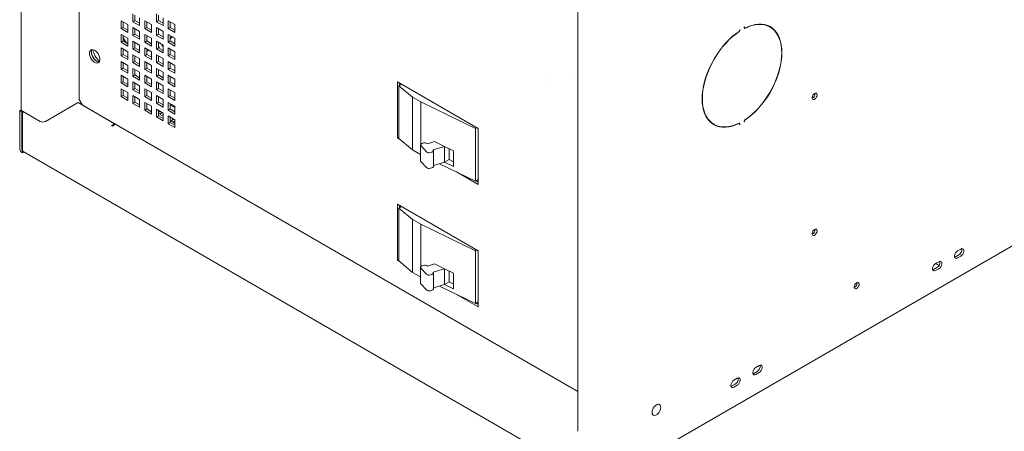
# Model space of a CAD drawing. Header units: inches. Extents: x 0 to 109, y 0 to 85.
# Tile 33 of 60: x 73.68 to 94.39, y 15.44 to 24.09. Entities that reach past the tile are written whole.
import ezdxf

# ---------------------------------------------------------------- set-up
doc = ezdxf.new("R2010")
doc.units = ezdxf.units.IN
doc.header["$MEASUREMENT"] = 0

msp = doc.modelspace()

# ---------------------------------------------------------------- linework, layer by layer
at = {"color": 7, "linetype": 'Continuous', "lineweight": 15, "ltscale": 5}
for p, q in [((73.7097, 35.0332), (73.7097, 22.2034)), ((74.9275, 22.4199), (74.9275, 34.3686)), ((85.4193, 28.2735), (85.4193, 15.4436)), ((75.9528, 23.9902), (75.8114, 24.0719)), ((75.8114, 24.0719), (75.8114, 23.9085)), ((75.8537, 24.0474), (75.8537, 23.933)), ((76.0589, 24.2148), (76.0589, 24.0515)), ((76.1011, 24.0759), (76.0589, 24.0515)), ((76.0589, 24.0515), (76.2003, 23.9698)), ((76.1011, 24.1904), (76.1011, 24.0759)), ((76.1011, 24.0759), (76.2003, 24.0186)), ((76.2003, 23.9698), (76.2003, 24.1331)), ((76.4478, 23.9903), (76.3063, 24.0719)), ((76.3063, 24.0719), (76.3063, 23.9086)), ((76.3486, 24.0475), (76.3486, 23.933)), ((76.5538, 24.2148), (76.5538, 24.0515)), ((76.5961, 24.0759), (76.5538, 24.0515)), ((76.5538, 24.0515), (76.6953, 23.9699)), ((76.5961, 24.1904), (76.5961, 24.0759)), ((76.5961, 24.0759), (76.6953, 24.0187)), ((76.6953, 23.9699), (76.6953, 24.1332)), ((76.9427, 23.9903), (76.8013, 24.0719)), ((76.8013, 24.0719), (76.8013, 23.9086)), ((76.8436, 24.0475), (76.8436, 23.933)), ((75.8537, 23.933), (75.8114, 23.9085)), ((75.8114, 23.9085), (75.9528, 23.8269)), ((75.8537, 23.933), (75.9528, 23.8757)), ((75.9528, 23.8269), (75.9528, 23.9902)), ((76.2003, 23.8473), (76.0589, 23.929)), ((76.0589, 23.929), (76.0589, 23.7657)), ((76.1011, 23.9046), (76.1011, 23.7901)), ((76.2003, 23.684), (76.2003, 23.8473)), ((76.3486, 23.933), (76.3063, 23.9086)), ((76.3063, 23.9086), (76.4478, 23.8269)), ((76.3486, 23.933), (76.4478, 23.8758)), ((76.4478, 23.8269), (76.4478, 23.9903)), ((76.6953, 23.8474), (76.5538, 23.929)), ((76.5538, 23.929), (76.5538, 23.7657)), ((76.5961, 23.9046), (76.5961, 23.7901)), ((76.6953, 23.6841), (76.6953, 23.8474)), ((76.8436, 23.933), (76.8013, 23.9086)), ((76.8013, 23.9086), (76.9427, 23.827)), ((76.8436, 23.933), (76.9427, 23.8758)), ((76.9427, 23.827), (76.9427, 23.9903)), ((88.8276, 23.8841), (88.8226, 23.8812)), ((88.8226, 23.8812), (88.8226, 23.8616)), ((88.8276, 23.8644), (88.8276, 23.8841)), ((88.9287, 23.9425), (88.9237, 23.9396)), ((88.9237, 23.9396), (88.9237, 23.92)), ((88.9237, 23.9223), (88.9308, 23.9182)), ((88.9287, 23.9228), (88.9287, 23.9425)), ((89.4659, 23.9392), (89.4236, 23.9636)), ((75.9528, 23.7044), (75.8114, 23.7861)), ((75.8114, 23.7861), (75.8114, 23.6228)), ((75.8537, 23.6472), (75.8114, 23.6228)), ((75.8114, 23.6228), (75.9528, 23.5411)), ((75.8537, 23.7617), (75.8537, 23.6472)), ((75.8537, 23.6472), (75.9528, 23.5899)), ((75.9528, 23.5411), (75.9528, 23.7044)), ((76.1011, 23.7901), (76.0589, 23.7657)), ((76.0589, 23.7657), (76.2003, 23.684)), ((76.2003, 23.5615), (76.0589, 23.6432)), ((76.0589, 23.6432), (76.0589, 23.4799)), ((76.1011, 23.7901), (76.2003, 23.7329)), ((76.1011, 23.6188), (76.1011, 23.5043)), ((76.4478, 23.7045), (76.3063, 23.7861)), ((76.3063, 23.7861), (76.3063, 23.6228)), ((76.3486, 23.6472), (76.3063, 23.6228)), ((76.3063, 23.6228), (76.4478, 23.5412)), ((76.3486, 23.7617), (76.3486, 23.6472)), ((76.3486, 23.6472), (76.4478, 23.59)), ((76.4478, 23.5412), (76.4478, 23.7045)), ((76.5961, 23.7901), (76.5538, 23.7657)), ((76.5538, 23.7657), (76.6953, 23.6841)), ((76.6953, 23.5616), (76.5538, 23.6432)), ((76.5538, 23.6432), (76.5538, 23.4799)), ((76.5961, 23.7901), (76.6953, 23.7329)), ((76.5961, 23.6188), (76.5961, 23.5043)), ((76.9427, 23.7045), (76.8013, 23.7862)), ((76.8013, 23.7862), (76.8013, 23.6228)), ((76.8436, 23.6473), (76.8013, 23.6228)), ((76.8013, 23.6228), (76.9427, 23.5412)), ((76.8436, 23.7617), (76.8436, 23.6473)), ((76.8872, 23.7366), (76.8436, 23.6972)), ((76.8436, 23.6913), (76.8912, 23.7343)), ((76.8436, 23.6473), (76.9427, 23.59)), ((76.9427, 23.5412), (76.9427, 23.7045)), ((75.9528, 23.4186), (75.8114, 23.5003)), ((75.8114, 23.5003), (75.8114, 23.337)), ((75.8537, 23.4759), (75.8537, 23.3614)), ((75.9528, 23.2553), (75.9528, 23.4186)), ((76.1011, 23.5043), (76.0589, 23.4799)), ((76.0589, 23.4799), (76.2003, 23.3982)), ((76.1011, 23.5043), (76.2003, 23.4471)), ((76.2003, 23.3982), (76.2003, 23.5615)), ((76.4478, 23.4187), (76.3063, 23.5003)), ((76.3063, 23.5003), (76.3063, 23.337)), ((76.3486, 23.4759), (76.3486, 23.3614)), ((76.4478, 23.2554), (76.4478, 23.4187)), ((76.5961, 23.5043), (76.5538, 23.4799)), ((76.5538, 23.4799), (76.6953, 23.3983)), ((76.6019, 23.5215), (76.5961, 23.5248)), ((76.5961, 23.5043), (76.6953, 23.4471)), ((76.604, 23.5169), (76.604, 23.5029)), ((76.6089, 23.5057), (76.604, 23.5086)), ((76.604, 23.5029), (76.6089, 23.5057)), ((76.6089, 23.5057), (76.6089, 23.5197)), ((76.6697, 23.5548), (76.6697, 23.5408)), ((76.6747, 23.5437), (76.6697, 23.5465)), ((76.6697, 23.5408), (76.6747, 23.5437)), ((76.6747, 23.5437), (76.6747, 23.5577)), ((76.6953, 23.3983), (76.6953, 23.5616)), ((76.9427, 23.4187), (76.8013, 23.5004)), ((76.8013, 23.5004), (76.8013, 23.3371)), ((76.8436, 23.476), (76.8436, 23.3615)), ((76.9427, 23.2554), (76.9427, 23.4187)), ((75.8537, 23.3614), (75.8114, 23.337)), ((75.8114, 23.337), (75.9528, 23.2553)), ((75.9528, 23.1328), (75.8114, 23.2145)), ((75.8114, 23.2145), (75.8114, 23.0512)), ((75.8537, 23.3614), (75.9528, 23.3041)), ((76.2003, 23.2758), (76.0589, 23.3574)), ((76.0589, 23.3574), (76.0589, 23.1941)), ((76.1011, 23.2185), (76.0589, 23.1941)), ((76.1011, 23.333), (76.1011, 23.2185)), ((76.1011, 23.2185), (76.2003, 23.1613)), ((76.2003, 23.1125), (76.2003, 23.2758)), ((76.3486, 23.3614), (76.3063, 23.337)), ((76.3063, 23.337), (76.4478, 23.2554)), ((76.4478, 23.1329), (76.3063, 23.2145)), ((76.3063, 23.2145), (76.3063, 23.0512)), ((76.3486, 23.3614), (76.4478, 23.3042)), ((76.6953, 23.2758), (76.5538, 23.3574)), ((76.5538, 23.3574), (76.5538, 23.1941)), ((76.5961, 23.2185), (76.5538, 23.1941)), ((76.5961, 23.333), (76.5961, 23.2185)), ((76.5961, 23.2185), (76.6953, 23.1613)), ((76.6953, 23.1125), (76.6953, 23.2758)), ((76.8436, 23.3615), (76.8013, 23.3371)), ((76.8013, 23.3371), (76.9427, 23.2554)), ((76.9427, 23.1329), (76.8013, 23.2146)), ((76.8013, 23.2146), (76.8013, 23.0513)), ((76.8436, 23.3615), (76.9427, 23.3042)), ((75.8537, 23.0756), (75.8114, 23.0512)), ((75.8114, 23.0512), (75.9528, 22.9695)), ((75.8537, 23.1901), (75.8537, 23.0756)), ((75.8537, 23.0756), (75.9528, 23.0184)), ((75.9528, 22.9695), (75.9528, 23.1328)), ((76.0589, 23.1941), (76.2003, 23.1125)), ((76.2003, 22.99), (76.0589, 23.0716)), ((76.0589, 23.0716), (76.0589, 22.9083)), ((76.1011, 23.0472), (76.1011, 22.9327)), ((76.3486, 23.0756), (76.3063, 23.0512)), ((76.3063, 23.0512), (76.4478, 22.9696)), ((76.3486, 23.1901), (76.3486, 23.0756)), ((76.3486, 23.0756), (76.4478, 23.0184)), ((76.4478, 22.9696), (76.4478, 23.1329)), ((76.5538, 23.1941), (76.6953, 23.1125)), ((76.6953, 22.99), (76.5538, 23.0717)), ((76.5538, 23.0717), (76.5538, 22.9083)), ((76.5961, 23.0472), (76.5961, 22.9328)), ((76.8436, 23.0757), (76.8013, 23.0513)), ((76.8013, 23.0513), (76.9427, 22.9696)), ((76.8436, 23.1902), (76.8436, 23.0757)), ((76.8436, 23.0757), (76.9427, 23.0184)), ((76.9427, 22.9696), (76.9427, 23.1329)), ((75.9528, 22.8471), (75.8114, 22.9287)), ((75.8114, 22.9287), (75.8114, 22.7654)), ((75.8537, 22.7898), (75.8114, 22.7654)), ((75.8537, 22.9043), (75.8537, 22.7898)), ((75.8537, 22.7898), (75.9528, 22.7326)), ((75.9528, 22.6837), (75.9528, 22.8471)), ((76.1011, 22.9327), (76.0589, 22.9083)), ((76.0589, 22.9083), (76.2003, 22.8267)), ((76.1011, 22.9327), (76.2003, 22.8755)), ((76.2003, 22.8267), (76.2003, 22.99)), ((76.4478, 22.8471), (76.3063, 22.9287)), ((76.3063, 22.9287), (76.3063, 22.7654)), ((76.3486, 22.7898), (76.3063, 22.7654)), ((76.3486, 22.9043), (76.3486, 22.7898)), ((76.3486, 22.7898), (76.4478, 22.7326)), ((76.4478, 22.6838), (76.4478, 22.8471)), ((76.5961, 22.9328), (76.5538, 22.9083)), ((76.5538, 22.9083), (76.6953, 22.8267)), ((76.5961, 22.9328), (76.6953, 22.8755)), ((76.6953, 22.8267), (76.6953, 22.99)), ((76.9427, 22.8471), (76.8013, 22.9288)), ((76.8013, 22.9288), (76.8013, 22.7655)), ((76.8436, 22.7899), (76.8013, 22.7655)), ((76.8436, 22.9044), (76.8436, 22.7899)), ((76.8436, 22.7899), (76.9427, 22.7327)), ((76.9427, 22.6838), (76.9427, 22.8471)), ((84.7375, 22.8877), (84.7368, 22.8873)), ((85.3318, 22.9934), (85.3325, 22.9938)), ((85.4183, 22.9433), (85.419, 22.9437)), ((85.4193, 22.9408), (85.4183, 22.9433)), ((85.419, 22.9437), (85.4193, 22.9431)), ((75.8114, 22.7654), (75.9528, 22.6837)), ((75.9528, 22.5613), (75.8114, 22.6429)), ((75.8114, 22.6429), (75.8114, 22.4796)), ((75.8537, 22.6185), (75.8537, 22.504)), ((76.2003, 22.7042), (76.0589, 22.7858)), ((76.0589, 22.7858), (76.0589, 22.6225)), ((76.1011, 22.6469), (76.0589, 22.6225)), ((76.0589, 22.6225), (76.2003, 22.5409)), ((76.1011, 22.7614), (76.1011, 22.6469)), ((76.1011, 22.6469), (76.2003, 22.5897)), ((76.2003, 22.5409), (76.2003, 22.7042)), ((76.3063, 22.7654), (76.4478, 22.6838)), ((76.4478, 22.5613), (76.3063, 22.643)), ((76.3063, 22.643), (76.3063, 22.4796)), ((76.3486, 22.6185), (76.3486, 22.5041)), ((76.6953, 22.7042), (76.5538, 22.7859)), ((76.5538, 22.7859), (76.5538, 22.6226)), ((76.5961, 22.647), (76.5538, 22.6226)), ((76.5538, 22.6226), (76.6953, 22.5409)), ((76.5961, 22.7615), (76.5961, 22.647)), ((76.5961, 22.647), (76.6953, 22.5897)), ((76.6953, 22.5409), (76.6953, 22.7042)), ((76.8013, 22.7655), (76.9427, 22.6838)), ((76.9427, 22.5614), (76.8013, 22.643)), ((76.8013, 22.643), (76.8013, 22.4797)), ((76.8436, 22.6186), (76.8436, 22.5041)), ((83.3265, 21.8083), (81.6294, 22.788)), ((81.6294, 22.788), (81.6294, 21.6089)), ((81.7114, 22.7407), (81.653, 22.7069)), ((81.9442, 22.4668), (81.653, 22.7069)), ((81.653, 22.7069), (81.653, 21.5964)), ((81.6717, 22.7178), (81.6717, 22.7635)), ((84.8648, 22.6656), (84.8655, 22.666)), ((85.4182, 22.7703), (85.4193, 22.7718)), ((85.4182, 22.7703), (85.4189, 22.7707)), ((85.4193, 22.7712), (85.4189, 22.7707)), ((74.9275, 22.4199), (74.9982, 22.2974)), ((75.8537, 22.504), (75.8114, 22.4796)), ((75.8114, 22.4796), (75.9528, 22.398)), ((75.8537, 22.504), (75.9528, 22.4468)), ((75.9528, 22.398), (75.9528, 22.5613)), ((76.2003, 22.4184), (76.0589, 22.5)), ((76.0589, 22.5), (76.0589, 22.3367)), ((76.1011, 22.4756), (76.1011, 22.3611)), ((76.2003, 22.2551), (76.2003, 22.4184)), ((76.3486, 22.5041), (76.3063, 22.4796)), ((76.3063, 22.4796), (76.4478, 22.398)), ((76.3486, 22.5041), (76.4478, 22.4468)), ((76.4478, 22.398), (76.4478, 22.5613)), ((76.6953, 22.4184), (76.5538, 22.5001)), ((76.5538, 22.5001), (76.5538, 22.3368)), ((76.5961, 22.4757), (76.5961, 22.3612)), ((76.6953, 22.2551), (76.6953, 22.4184)), ((76.8436, 22.5041), (76.8013, 22.4797)), ((76.8013, 22.4797), (76.9427, 22.398)), ((76.8436, 22.5041), (76.9427, 22.4469)), ((76.9427, 22.398), (76.9427, 22.5614)), ((82.1139, 22.3689), (81.9442, 22.4668)), ((81.9442, 22.4668), (81.9442, 21.3563)), ((73.7102, 22.1983), (73.6767, 22.1789)), ((73.719, 22.1545), (73.6767, 22.1789)), ((73.6767, 21.3949), (73.6767, 22.1789)), ((74.1045, 21.9564), (73.7331, 22.1708)), ((74.8962, 22.3483), (74.2173, 21.9564)), ((74.9049, 22.3513), (75.6706, 21.9093)), ((74.9244, 22.3483), (74.991, 22.3099)), ((74.9982, 22.2974), (85.4193, 16.2815)), ((75.1752, 22.1952), (75.1752, 22.1952)), ((76.1011, 22.3611), (76.0589, 22.3367)), ((76.0589, 22.3367), (76.2003, 22.2551)), ((76.1011, 22.3611), (76.2003, 22.3039)), ((76.4478, 22.2755), (76.3063, 22.3572)), ((76.3063, 22.3572), (76.3063, 22.1939)), ((76.3486, 22.2183), (76.3063, 22.1939)), ((76.3063, 22.1939), (76.4478, 22.1122)), ((76.3486, 22.3328), (76.3486, 22.2183)), ((76.3486, 22.2183), (76.4478, 22.161)), ((76.4478, 22.1122), (76.4478, 22.2755)), ((76.5961, 22.3612), (76.5538, 22.3368)), ((76.5538, 22.3368), (76.6953, 22.2551)), ((76.6953, 22.1326), (76.5538, 22.2143)), ((76.5538, 22.2143), (76.5538, 22.051)), ((76.5961, 22.3612), (76.6953, 22.304)), ((76.5961, 22.1899), (76.5961, 22.0754)), ((76.6328, 22.1687), (76.5961, 22.1475)), ((76.9427, 22.2756), (76.8013, 22.3572)), ((76.8013, 22.3572), (76.8013, 22.1939)), ((76.8436, 22.2183), (76.8013, 22.1939)), ((76.8013, 22.1939), (76.9427, 22.1123)), ((76.8436, 22.3328), (76.8436, 22.2183)), ((76.8436, 22.2183), (76.9427, 22.1611)), ((76.8804, 22.3116), (76.8569, 22.298)), ((76.8569, 22.298), (76.9427, 22.2485)), ((76.8992, 22.2736), (76.9227, 22.2872)), ((76.9427, 22.1123), (76.9427, 22.2756)), ((83.2685, 21.8108), (82.1139, 22.3689)), ((82.1139, 21.4731), (82.1139, 22.3689)), ((73.719, 22.1545), (73.7402, 22.1667)), ((73.719, 21.3705), (73.719, 22.1545)), ((73.7331, 21.3623), (73.7331, 22.0973)), ((75.5288, 21.9911), (75.5288, 21.9911)), ((76.5961, 22.0754), (76.5538, 22.051)), ((76.5538, 22.051), (76.6953, 21.9693)), ((76.5961, 22.122), (76.6953, 22.0648)), ((76.5961, 22.0754), (76.6953, 22.0182)), ((76.6163, 22.1103), (76.6751, 22.1443)), ((76.6953, 21.9693), (76.6953, 22.1326)), ((76.9427, 21.9898), (76.8013, 22.0714)), ((76.8013, 22.0714), (76.8013, 21.9081)), ((76.8436, 22.047), (76.8436, 21.9325)), ((76.9157, 22.0054), (76.8569, 21.9715)), ((76.8569, 21.9715), (76.9427, 21.9219)), ((76.8992, 21.947), (76.9427, 21.9722)), ((76.9427, 21.8265), (76.9427, 21.9898)), ((88.9237, 21.9693), (88.9237, 21.9496)), ((88.9287, 21.9525), (88.9287, 21.9721)), ((75.6706, 21.9093), (75.6069, 21.8725)), ((75.6069, 21.8725), (75.6282, 21.8603)), ((75.6282, 21.8603), (75.6777, 21.8888)), ((75.6617, 21.9144), (75.6617, 21.9144)), ((75.6706, 21.8848), (75.6706, 21.9093)), ((76.8436, 21.9325), (76.8013, 21.9081)), ((76.8013, 21.9081), (76.9427, 21.8265)), ((76.8436, 21.9325), (76.9427, 21.8753)), ((83.2953, 21.8263), (83.2685, 21.8108)), ((83.2685, 21.8108), (83.2685, 20.7003)), ((83.3265, 20.6292), (83.3265, 21.8083)), ((88.216, 21.9361), (88.2432, 21.9189)), ((88.2432, 21.9189), (88.2855, 21.8945)), ((88.8206, 21.9155), (88.8133, 21.9197)), ((88.8226, 21.9109), (88.8226, 21.8913)), ((88.8226, 21.897), (88.8276, 21.8941)), ((88.8226, 21.8913), (88.8276, 21.8941)), ((88.8276, 21.8941), (88.8276, 21.9138)), ((88.9237, 21.9553), (88.9287, 21.9525)), ((88.9237, 21.9496), (88.9287, 21.9525)), ((81.653, 21.6225), (81.6294, 21.6089)), ((81.6294, 21.6089), (81.6575, 21.5927)), ((81.653, 21.5964), (81.9442, 21.3563)), ((73.7331, 21.346), (73.7349, 21.347)), ((73.7331, 21.346), (73.7331, 21.2971)), ((81.9442, 21.3563), (82.1115, 21.2597)), ((82.1115, 21.4635), (82.1115, 21.132)), ((82.2361, 21.3169), (82.1183, 21.4475)), ((82.1438, 21.4942), (82.1757, 21.5038)), ((82.2567, 21.4891), (82.2576, 21.4881)), ((82.2576, 21.4881), (82.4051, 21.5324)), ((82.6135, 21.4317), (82.3735, 21.3595)), ((82.3735, 21.3595), (82.3744, 21.3585)), ((82.3812, 21.011), (82.3812, 21.3425)), ((82.4051, 21.5324), (82.6135, 21.4317)), ((82.6135, 21.4317), (82.8059, 21.3387)), ((82.6135, 21.1002), (82.6135, 21.4317)), ((82.7164, 21.3819), (82.7164, 21.1596)), ((73.7331, 21.2971), (73.7662, 21.3162)), ((73.7496, 21.3258), (85.814, 14.3611)), ((82.3489, 21.3118), (82.317, 21.3022)), ((82.7164, 21.1596), (82.6135, 21.1002)), ((82.7164, 21.1596), (82.8059, 21.1079)), ((82.8059, 21.3387), (82.8059, 21.0071)), ((82.2361, 20.9854), (82.1183, 21.116)), ((82.3489, 20.9803), (82.317, 20.9707)), ((82.6135, 21.1002), (82.3812, 21.0303)), ((82.5073, 21.0682), (83.2685, 20.7003)), ((82.8059, 21.0071), (82.6135, 21.1002)), ((82.8684, 20.8937), (83.3265, 20.6292)), ((83.3265, 20.7338), (83.2685, 20.7003)), ((83.3018, 20.7195), (83.3265, 20.7053)), ((83.3265, 20.678), (83.2782, 20.7059)), ((83.3265, 19.2362), (81.6294, 20.2159)), ((81.6294, 20.2159), (81.6294, 19.0368)), ((81.7114, 20.1686), (81.653, 20.1348)), ((81.9442, 19.8947), (81.653, 20.1348)), ((81.653, 20.1348), (81.653, 19.0243)), ((81.6717, 20.1457), (81.6717, 20.1914)), ((82.1139, 19.7968), (81.9442, 19.8947)), ((81.9442, 19.8947), (81.9442, 18.7842)), ((83.2685, 19.2387), (82.1139, 19.7968)), ((82.1139, 18.901), (82.1139, 19.7968)), ((85.8539, 14.319), (94.9579, 19.5746)), ((93.4788, 19.2739), (93.4081, 19.2331)), ((83.2953, 19.2542), (83.2685, 19.2387)), ((83.2685, 19.2387), (83.2685, 18.1282)), ((83.3265, 18.0571), (83.3265, 19.2362)), ((93.3658, 19.1105), (93.3472, 19.103)), ((93.4365, 19.1514), (93.3658, 19.1105)), ((93.4081, 19.0861), (93.4788, 19.1269)), ((81.653, 19.0504), (81.6294, 19.0368)), ((81.6294, 19.0368), (81.6575, 19.0206)), ((81.653, 19.0243), (81.9442, 18.7842)), ((82.1115, 18.8914), (82.1115, 18.5599)), ((82.2361, 18.7448), (82.1183, 18.8754)), ((82.1438, 18.9221), (82.1757, 18.9317)), ((82.2567, 18.917), (82.2576, 18.916)), ((82.2576, 18.916), (82.4051, 18.9603)), ((82.6135, 18.8596), (82.3735, 18.7874)), ((82.4051, 18.9603), (82.6135, 18.8596)), ((82.6135, 18.8596), (82.8059, 18.7666)), ((82.6135, 18.5281), (82.6135, 18.8596)), ((92.9769, 18.886), (92.9062, 18.8452)), ((93.0192, 19.0086), (92.9485, 18.9678)), ((92.9485, 18.8208), (93.0192, 18.8616)), ((93.0196, 18.9297), (92.9511, 18.9693)), ((81.9442, 18.7842), (82.1115, 18.6876)), ((82.3489, 18.7397), (82.317, 18.7301)), ((82.3735, 18.7874), (82.3744, 18.7864)), ((82.3812, 18.4389), (82.3812, 18.7704)), ((82.7164, 18.8098), (82.7164, 18.5875)), ((82.8059, 18.7666), (82.8059, 18.435)), ((92.9062, 18.8452), (92.8876, 18.8377)), ((82.2361, 18.4133), (82.1183, 18.5439)), ((82.6135, 18.5281), (82.3812, 18.4582)), ((82.5073, 18.4961), (83.2685, 18.1282)), ((82.7164, 18.5875), (82.6135, 18.5281)), ((82.8059, 18.435), (82.6135, 18.5281)), ((82.7164, 18.5875), (82.8059, 18.5358)), ((91.2965, 18.551), (91.2819, 18.5425)), ((91.2819, 18.5425), (91.2938, 18.5357)), ((82.3489, 18.4082), (82.317, 18.3986)), ((82.8684, 18.3216), (83.3265, 18.0571)), ((83.3265, 18.1617), (83.2685, 18.1282)), ((83.3265, 18.1059), (83.2782, 18.1338)), ((83.3018, 18.1474), (83.3265, 18.1332)), ((89.2361, 16.8247), (89.1654, 16.7839)), ((89.1231, 16.6613), (89.1046, 16.6538)), ((89.1939, 16.7021), (89.1231, 16.6613)), ((89.1654, 16.6369), (89.2361, 16.6777)), ((88.6635, 16.396), (88.6449, 16.3885)), ((88.7342, 16.4368), (88.6635, 16.396)), ((88.7765, 16.5594), (88.7058, 16.5185)), ((88.7058, 16.3716), (88.7765, 16.4124)), ((87.1379, 16.0047), (87.1365, 16.0055)), ((87.0085, 15.7838), (87.01, 15.7829))]:
    msp.add_line(p, q, dxfattribs=at)
at = {"color": 7, "linetype": 'Continuous', "lineweight": 15, "ltscale": 5, "flags": 128}
for points in [[(88.8161, 23.8497), (88.7425, 23.7974), (88.67, 23.7382), (88.599, 23.6727), (88.5303, 23.6013), (88.4642, 23.5245), (88.4013, 23.4431), (88.3421, 23.3575), (88.287, 23.2686), (88.2366, 23.1768), (88.1911, 23.0831), (88.1509, 22.9881), (88.1163, 22.8925), (88.0877, 22.7971), (88.0652, 22.7026), (88.049, 22.6098), (88.0392, 22.5194), (88.036, 22.4321), (88.0392, 22.3486), (88.049, 22.2694), (88.0652, 22.1954), (88.0877, 22.1269), (88.1163, 22.0645), (88.1509, 22.0088), (88.1911, 21.9602), (88.2366, 21.919), (88.287, 21.8856), (88.3421, 21.8601), (88.4013, 21.8429), (88.4642, 21.8341), (88.5303, 21.8337), (88.599, 21.8417), (88.67, 21.858), (88.7425, 21.8826), (88.8161, 21.9153)], [(88.8164, 21.9212), (88.7433, 21.8887), (88.6712, 21.8643), (88.6007, 21.848), (88.5323, 21.84), (88.4666, 21.8405), (88.4041, 21.8493), (88.3452, 21.8664), (88.2905, 21.8916), (88.2403, 21.9249), (88.1951, 21.9658), (88.1552, 22.0142), (88.1208, 22.0696), (88.0924, 22.1315), (88.07, 22.1996), (88.0539, 22.2733), (88.0442, 22.3519), (88.0409, 22.435), (88.0442, 22.5218), (88.0539, 22.6117), (88.07, 22.7039), (88.0924, 22.7978), (88.1208, 22.8926), (88.1552, 22.9877), (88.1951, 23.0821), (88.2403, 23.1753), (88.2905, 23.2665), (88.3452, 23.3549), (88.4041, 23.44), (88.4666, 23.521), (88.5323, 23.5972), (88.6007, 23.6682), (88.6712, 23.7334), (88.7433, 23.7922), (88.8164, 23.8442)], [(88.9237, 23.92), (88.924, 23.9175), (88.9246, 23.9154), (88.9256, 23.9136), (88.927, 23.9124), (88.9286, 23.9116), (88.9306, 23.9114), (88.9327, 23.9117), (88.9349, 23.9126)], [(88.9353, 23.9185), (88.934, 23.918), (88.9327, 23.9178), (88.9316, 23.9179), (88.9306, 23.9184), (88.9298, 23.9191), (88.9292, 23.9201), (88.9288, 23.9214), (88.9287, 23.9228)], [(88.9349, 23.9126), (89.008, 23.945), (89.0801, 23.9695), (89.1507, 23.9857), (89.219, 23.9937), (89.2847, 23.9933), (89.3472, 23.9845), (89.4061, 23.9674), (89.4608, 23.9421), (89.511, 23.9089), (89.5562, 23.8679), (89.5962, 23.8195), (89.6305, 23.7642), (89.659, 23.7022), (89.6813, 23.6341), (89.6974, 23.5605), (89.7072, 23.4818), (89.7104, 23.3987), (89.7072, 23.3119), (89.6974, 23.2221), (89.6813, 23.1298), (89.659, 23.0359), (89.6305, 22.9411), (89.5962, 22.8461), (89.5562, 22.7516), (89.511, 22.6584), (89.4608, 22.5672), (89.4061, 22.4788), (89.3472, 22.3937), (89.2847, 22.3128), (89.219, 22.2365), (89.1507, 22.1655), (89.0801, 22.1004), (89.008, 22.0416), (88.9349, 21.9896)], [(88.9353, 21.9841), (89.0088, 22.0364), (89.0814, 22.0955), (89.1523, 22.161), (89.2211, 22.2324), (89.2871, 22.3092), (89.35, 22.3906), (89.4092, 22.4762), (89.4643, 22.5652), (89.5148, 22.6569), (89.5603, 22.7506), (89.6004, 22.8456), (89.635, 22.9412), (89.6636, 23.0366), (89.6861, 23.1311), (89.7023, 23.2239), (89.7121, 23.3143), (89.7154, 23.4016), (89.7121, 23.4852), (89.7023, 23.5643), (89.6861, 23.6384), (89.6636, 23.7068), (89.635, 23.7692), (89.6004, 23.8249), (89.5603, 23.8735), (89.5148, 23.9147), (89.4643, 23.9482), (89.4092, 23.9736), (89.35, 23.9908), (89.2871, 23.9996), (89.2211, 24.0001), (89.1523, 23.9921), (89.0814, 23.9757), (89.0088, 23.9511), (88.9353, 23.9185)], [(89.4236, 23.9636), (89.4185, 23.9665), (89.3951, 23.9786)], [(89.4478, 23.9568), (89.4725, 23.9391), (89.4931, 23.922)], [(75.8537, 23.7181), (75.8822, 23.6574), (75.9074, 23.6162)], [(75.1439, 23.3875), (75.1473, 23.3538), (75.1575, 23.3183), (75.1738, 23.2831), (75.1951, 23.2504), (75.2201, 23.2224), (75.2472, 23.2007), (75.2748, 23.1868), (75.3011, 23.1815), (75.3245, 23.1851), (75.3434, 23.1975), (75.3567, 23.2177), (75.3636, 23.2447), (75.3636, 23.2766), (75.3567, 23.3115), (75.3434, 23.3472), (75.3245, 23.3814), (75.3011, 23.412), (75.2748, 23.437), (75.2472, 23.455), (75.2201, 23.4647), (75.1951, 23.4655), (75.1738, 23.4575), (75.1575, 23.441), (75.1473, 23.4172), (75.1439, 23.3875)], [(75.3504, 23.206), (75.3434, 23.2059), (75.3171, 23.2112), (75.2895, 23.2251), (75.2624, 23.2468), (75.2373, 23.2748), (75.216, 23.3075), (75.1998, 23.3427), (75.1896, 23.3783), (75.1861, 23.4119)], [(76.3925, 23.4506), (76.3779, 23.4475), (76.3486, 23.4425)], [(76.3486, 23.4364), (76.3764, 23.4412), (76.4, 23.4463)], [(90.403, 22.5441), (90.3842, 22.5291), (90.3679, 22.508), (90.3563, 22.4837), (90.351, 22.4594), (90.3528, 22.4383), (90.3614, 22.4234), (90.3755, 22.4167), (90.3934, 22.419), (90.4126, 22.4301), (90.4305, 22.4484), (90.4447, 22.4715), (90.4532, 22.4963), (90.455, 22.5193), (90.4497, 22.5376), (90.4382, 22.5486), (90.4219, 22.5509), (90.403, 22.5441)], [(88.314, 21.8795), (88.2998, 21.8845), (88.2612, 21.9013)], [(88.8161, 21.9153), (88.8174, 21.9158), (88.8186, 21.916), (88.8197, 21.9158), (88.8207, 21.9154), (88.8215, 21.9146), (88.8221, 21.9136), (88.8225, 21.9124), (88.8226, 21.9109)], [(88.8276, 21.9138), (88.8274, 21.9162), (88.8267, 21.9184), (88.8257, 21.9201), (88.8244, 21.9214), (88.8227, 21.9221), (88.8207, 21.9223), (88.8186, 21.922), (88.8164, 21.9212)], [(82.1438, 21.4942), (82.134, 21.4905), (82.1255, 21.4857), (82.1189, 21.4801), (82.1143, 21.4739), (82.1119, 21.4673), (82.1117, 21.4605), (82.1139, 21.4538), (82.1183, 21.4475)], [(82.3489, 21.3118), (82.3588, 21.3155), (82.3672, 21.3203), (82.3738, 21.3259), (82.3784, 21.3321), (82.3809, 21.3388), (82.381, 21.3455), (82.3788, 21.3522), (82.3744, 21.3585)], [(90.403, 19.6862), (90.3842, 19.6712), (90.3679, 19.6501), (90.3563, 19.6258), (90.351, 19.6015), (90.3528, 19.5804), (90.3614, 19.5655), (90.3755, 19.5588), (90.3934, 19.5611), (90.4126, 19.5722), (90.4305, 19.5905), (90.4447, 19.6136), (90.4532, 19.6384), (90.455, 19.6615), (90.4497, 19.6797), (90.4382, 19.6907), (90.4219, 19.693), (90.403, 19.6862)], [(93.4788, 19.1269), (93.5006, 19.1439), (93.5197, 19.1678), (93.5339, 19.1955), (93.5415, 19.2239), (93.5415, 19.2494), (93.5339, 19.269), (93.5197, 19.2803), (93.5006, 19.2821), (93.4788, 19.2739)], [(93.4081, 19.2331), (93.3863, 19.2161), (93.3672, 19.1923), (93.353, 19.1645), (93.3454, 19.1362), (93.3454, 19.1107), (93.353, 19.0911), (93.3672, 19.0797), (93.3863, 19.078), (93.4081, 19.0861)], [(82.1438, 18.9221), (82.134, 18.9184), (82.1255, 18.9136), (82.1189, 18.908), (82.1143, 18.9018), (82.1119, 18.8951), (82.1117, 18.8884), (82.1139, 18.8817), (82.1183, 18.8754)], [(92.9485, 18.9678), (92.9267, 18.9508), (92.9075, 18.927), (92.8933, 18.8992), (92.8858, 18.8709), (92.8858, 18.8453), (92.8933, 18.8257), (92.9075, 18.8144), (92.9267, 18.8127), (92.9485, 18.8208)], [(93.0192, 18.8616), (93.0409, 18.8786), (93.0601, 18.9024), (93.0743, 18.9302), (93.0818, 18.9585), (93.0818, 18.984), (93.0743, 19.0037), (93.0601, 19.015), (93.0409, 19.0167), (93.0192, 19.0086)], [(82.3489, 18.7397), (82.3588, 18.7434), (82.3672, 18.7482), (82.3738, 18.7538), (82.3784, 18.76), (82.3809, 18.7666), (82.381, 18.7734), (82.3788, 18.7801), (82.3744, 18.7864)], [(91.2869, 18.5633), (91.268, 18.5484), (91.2517, 18.5273), (91.2402, 18.503), (91.2349, 18.4786), (91.2367, 18.4576), (91.2453, 18.4427), (91.2594, 18.436), (91.2773, 18.4383), (91.2965, 18.4494), (91.3144, 18.4677), (91.3285, 18.4908), (91.3371, 18.5156), (91.3389, 18.5386), (91.3336, 18.5569), (91.3221, 18.5679), (91.3057, 18.5701), (91.2869, 18.5633)], [(89.1654, 16.7839), (89.1437, 16.7669), (89.1245, 16.7431), (89.1103, 16.7153), (89.1028, 16.687), (89.1028, 16.6615), (89.1103, 16.6418), (89.1245, 16.6305), (89.1437, 16.6288), (89.1654, 16.6369)], [(89.2361, 16.6777), (89.2579, 16.6947), (89.2771, 16.7185), (89.2913, 16.7463), (89.2988, 16.7746), (89.2988, 16.8002), (89.2913, 16.8198), (89.2771, 16.8311), (89.2579, 16.8328), (89.2361, 16.8247)], [(88.7058, 16.5185), (88.684, 16.5016), (88.6649, 16.4777), (88.6507, 16.45), (88.6431, 16.4216), (88.6431, 16.3961), (88.6507, 16.3765), (88.6649, 16.3651), (88.684, 16.3634), (88.7058, 16.3716)], [(88.7765, 16.4124), (88.7983, 16.4294), (88.8174, 16.4532), (88.8316, 16.481), (88.8392, 16.5093), (88.8392, 16.5348), (88.8316, 16.5544), (88.8174, 16.5658), (88.7983, 16.5675), (88.7765, 16.5594)], [(87.0085, 15.7838), (86.9986, 15.7917), (86.9873, 15.8104), (86.9822, 15.8354), (86.9839, 15.8647), (86.9922, 15.8963), (87.0064, 15.9278), (87.0255, 15.9568), (87.0481, 15.9812), (87.0725, 15.9991)], [(87.074, 15.9983), (87.0495, 15.9803), (87.0269, 15.956), (87.0078, 15.927), (86.9936, 15.8955), (86.9853, 15.8639), (86.9837, 15.8345), (86.9887, 15.8096), (87, 15.7908), (87.0168, 15.7798), (87.0379, 15.7771), (87.0616, 15.7831), (87.0863, 15.7974), (87.11, 15.8188), (87.1311, 15.8457), (87.1479, 15.8762), (87.1592, 15.908), (87.1643, 15.9388), (87.1626, 15.9662), (87.1543, 15.9883), (87.1401, 16.0033), (87.121, 16.0103), (87.0984, 16.0085), (87.074, 15.9983)]]:
    msp.add_lwpolyline(points, dxfattribs=at)
at = {"color": 7, "linetype": 'Continuous', "lineweight": 15, "ltscale": 25}
for centre, radius, start, end in [((88.8071, 23.8623), 0.0155, 305.12265, 357.22815), ((88.8012, 23.8657), 0.0264, 305.12265, 357.22815), ((76.3674, 23.927), 0.5485, 200.52034, 215.50759), ((75.2766, 23.4173), 0.0906, 147.43425, 183.39775), ((75.5879, 23.5159), 0.3726, 187.86333, 232.00412), ((76.5997, 23.5176), 0.00431, 350.15768, 124.85954), ((76.6017, 23.521), 0.00733, 350.15768, 124.85954), ((76.696, 23.5536), 0.0263, 135.33405, 177.33253), ((76.6901, 23.557), 0.0155, 124.3879, 177.27055), ((75.5662, 23.5034), 0.3958, 197.31504, 222.30923), ((90.3094, 22.5378), 0.1032, 294.14019, 5.86518), ((73.7497, 22.2074), 0.0401, 185.6948, 245.62534), ((74.9103, 22.321), 0.0307, 62.60967, 117.39033), ((73.8529, 22.0922), 0.1199, 146.07505, 177.54282), ((88.9501, 21.968), 0.0264, 125.12265, 177.22815), ((88.9442, 21.9714), 0.0155, 125.12265, 177.22815), ((74.1609, 22.0653), 0.1227, 242.60967, 297.39033), ((75.6621, 21.9136), 0.0292, 302.12276, 331.0011), ((73.7992, 21.4004), 0.1226, 182.60548, 237.39452), ((73.7497, 21.3719), 0.0307, 182.60548, 237.39452), ((73.7946, 21.3618), 0.0615, 179.52463, 193.90966), ((73.7667, 21.3533), 0.0324, 191.19797, 238.2705), ((82.203, 21.424), 0.0843, 50.49729, 108.88027), ((82.135, 21.1325), 0.0235, 181.30286, 224.65094), ((82.2897, 21.382), 0.0843, 230.49729, 288.88027), ((82.2897, 21.0505), 0.0843, 230.49729, 288.88027), ((82.344, 21.0178), 0.0379, 277.5426, 349.60914), ((90.3094, 19.6799), 0.1032, 294.14019, 5.86518), ((93.3752, 19.2593), 0.1242, 299.59469, 10.25936), ((82.203, 18.8519), 0.0843, 50.49729, 108.88027), ((92.9156, 18.994), 0.1242, 299.59469, 10.25936), ((82.2897, 18.8099), 0.0843, 230.49729, 288.88027), ((82.135, 18.5604), 0.0235, 181.30286, 224.65094), ((82.344, 18.4457), 0.0379, 277.5426, 349.60914), ((91.1933, 18.5571), 0.1032, 294.14019, 5.86518), ((82.2897, 18.4784), 0.0843, 230.49729, 288.88027), ((89.1325, 16.8101), 0.1242, 299.59469, 10.25936), ((88.6729, 16.5448), 0.1242, 299.59469, 10.25936), ((87.11, 15.9475), 0.0638, 65.38103, 125.92943)]:
    msp.add_arc(centre, radius, start, end, dxfattribs=at)

doc.saveas('drawing.dxf')
